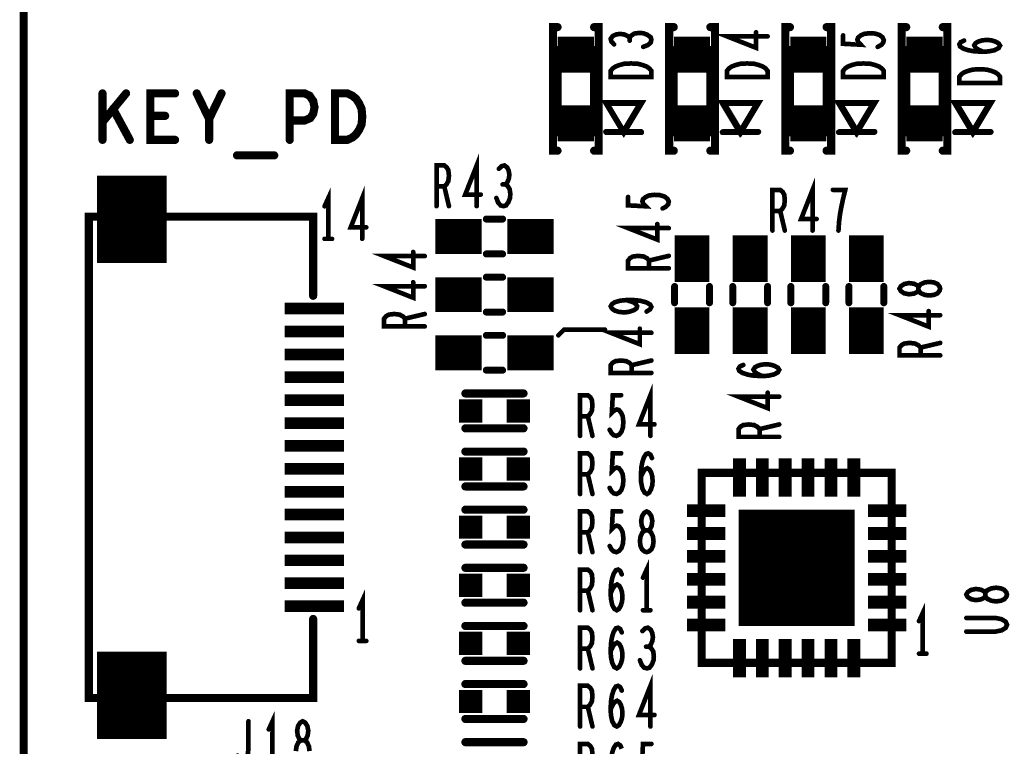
# Model space of a CAD drawing. Extents: x -0.18 to 8.86, y -3.29 to 6.3.
# Tile 23 of 69: x 0 to 0.84, y 5.18 to 5.8. Entities that reach past the tile are written whole.
import ezdxf

# ---------------------------------------------------------------- set-up
doc = ezdxf.new("R2010")
doc.units = 0
doc.layers.get('0').update_dxf_attribs({"color": 3, "linetype": 'CONTINUOUS'})

# ---------------------------------------------------------------- blocks, each defined once
blk = doc.blocks.new('PAD_S1')
at = {"const_width": 1}
blk.add_lwpolyline([(-0.5, 0), (0.5, 0)], dxfattribs=at)
blk = doc.blocks.new('PAD_R1')
at = {"const_width": 0.5}
blk.add_lwpolyline([(0.25, 0, 1), (-0.25, 0, 1)], format="xyb", close=True, dxfattribs=at)

msp = doc.modelspace()

# ---------------------------------------------------------------- linework, layer by layer
for points, const_width in [([(0, 0), (0, 6.29921), (8.85827, 6.29921), (8.85827, 0)], 0.007), ([(0.45925, 5.76362), (0.49075, 5.76362), (0.49075, 5.77543), (0.45925, 5.77543)], 0.007), ([(0.45925, 5.70457), (0.45925, 5.77543), (0.49075, 5.77543), (0.49075, 5.70457)], 0.007), ([(0.55925, 5.76362), (0.59075, 5.76362), (0.59075, 5.77543), (0.55925, 5.77543)], 0.007), ([(0.55925, 5.70457), (0.55925, 5.77543), (0.59075, 5.77543), (0.59075, 5.70457)], 0.007), ([(0.65925, 5.76362), (0.69075, 5.76362), (0.69075, 5.77543), (0.65925, 5.77543)], 0.007), ([(0.65925, 5.70457), (0.65925, 5.77543), (0.69075, 5.77543), (0.69075, 5.70457)], 0.007), ([(0.75925, 5.76362), (0.79075, 5.76362), (0.79075, 5.77543), (0.75925, 5.77543)], 0.007), ([(0.75925, 5.70457), (0.75925, 5.77543), (0.79075, 5.77543), (0.79075, 5.70457)], 0.007), ([(0.54, 5.75213), (0.505, 5.75213), (0.505, 5.75747), (0.50675, 5.7596), (0.50908, 5.7612), (0.51258, 5.76253), (0.51667, 5.7636), (0.5225, 5.76387), (0.52833, 5.7636), (0.53242, 5.76253), (0.53592, 5.7612), (0.53825, 5.7596), (0.54, 5.75747)], 0.004), ([(0.64, 5.75213), (0.605, 5.75213), (0.605, 5.75747), (0.60675, 5.7596), (0.60908, 5.7612), (0.61258, 5.76253), (0.61667, 5.7636), (0.6225, 5.76387), (0.62833, 5.7636), (0.63242, 5.76253), (0.63592, 5.7612), (0.63825, 5.7596), (0.64, 5.75747)], 0.004), ([(0.74, 5.75213), (0.705, 5.75213), (0.705, 5.75747), (0.70675, 5.7596), (0.70908, 5.7612), (0.71258, 5.76253), (0.71667, 5.7636), (0.7225, 5.76387), (0.72833, 5.7636), (0.73242, 5.76253), (0.73592, 5.7612), (0.73825, 5.7596), (0.74, 5.75747)], 0.004), ([(0.84, 5.74713), (0.805, 5.74713), (0.805, 5.75247), (0.80675, 5.7546), (0.80908, 5.7562), (0.81258, 5.75753), (0.81667, 5.7586), (0.8225, 5.75887), (0.82833, 5.7586), (0.83242, 5.75753), (0.83592, 5.7562), (0.83825, 5.7546), (0.84, 5.75247)], 0.004), ([(0.26777, 5.69813), (0.26777, 5.73813), (0.27843, 5.73813), (0.2827, 5.73613), (0.2859, 5.73346), (0.28857, 5.72946), (0.2907, 5.7248), (0.29123, 5.71813), (0.2907, 5.71146), (0.28857, 5.7068), (0.2859, 5.7028), (0.2827, 5.70013), (0.27843, 5.69813)], 0.007), ([(0.501, 5.73), (0.531, 5.73), (0.516, 5.705)], 0.005), ([(0.5013, 5.72969), (0.5313, 5.72969), (0.5163, 5.70469)], 0.005), ([(0.6013, 5.72969), (0.6313, 5.72969), (0.6163, 5.70469)], 0.005), ([(0.602, 5.73), (0.632, 5.73), (0.617, 5.705)], 0.005), ([(0.7013, 5.72969), (0.7313, 5.72969), (0.7163, 5.70469)], 0.005), ([(0.702, 5.73), (0.732, 5.73), (0.717, 5.705)], 0.005), ([(0.8013, 5.72969), (0.8313, 5.72969), (0.8163, 5.70469)], 0.005), ([(0.802, 5.73), (0.832, 5.73), (0.817, 5.705)], 0.005), ([(0.49075, 5.71638), (0.45925, 5.71638), (0.45925, 5.70457), (0.49075, 5.70457)], 0.007), ([(0.59075, 5.71638), (0.55925, 5.71638), (0.55925, 5.70457), (0.59075, 5.70457)], 0.007), ([(0.69075, 5.71638), (0.65925, 5.71638), (0.65925, 5.70457), (0.69075, 5.70457)], 0.007), ([(0.79075, 5.71638), (0.75925, 5.71638), (0.75925, 5.70457), (0.79075, 5.70457)], 0.007), ([(0.7885, 5.57013), (0.78792, 5.572), (0.78617, 5.57413), (0.78325, 5.57546), (0.77917, 5.576), (0.77508, 5.57546), (0.77158, 5.57386), (0.76983, 5.57146), (0.76983, 5.5688), (0.76867, 5.5672), (0.76575, 5.56586), (0.76167, 5.56533), (0.75758, 5.56613), (0.75467, 5.568), (0.7535, 5.57013), (0.75467, 5.57226), (0.75758, 5.57413), (0.76167, 5.57493), (0.76575, 5.5744), (0.76867, 5.57306), (0.76983, 5.57146), (0.76983, 5.5688), (0.77158, 5.5664), (0.77508, 5.5648), (0.77917, 5.56426), (0.78325, 5.5648), (0.78617, 5.56613), (0.78792, 5.56826)], 0.004), ([(0.74669, 5.41169), (0.58331, 5.41169), (0.58331, 5.24831), (0.74669, 5.24831), (0.74669, 5.41169), (0.58331, 5.41169), (0.58331, 5.24831), (0.74669, 5.24831)], 0.007), ([(0.536, 5.3435), (0.53787, 5.34408), (0.54, 5.34583), (0.54133, 5.34875), (0.54187, 5.35283), (0.54133, 5.35692), (0.53973, 5.36042), (0.53733, 5.36217), (0.53467, 5.36217), (0.53307, 5.36333), (0.53173, 5.36625), (0.5312, 5.37033), (0.532, 5.37442), (0.53387, 5.37733), (0.536, 5.3785), (0.53813, 5.37733), (0.54, 5.37442), (0.5408, 5.37033), (0.54027, 5.36625), (0.53893, 5.36333), (0.53733, 5.36217), (0.53467, 5.36217), (0.53227, 5.36042), (0.53067, 5.35692), (0.53013, 5.35283), (0.53067, 5.34875), (0.532, 5.34583), (0.53413, 5.34408)], 0.004), ([(0.846, 5.307), (0.84542, 5.30887), (0.84367, 5.311), (0.84075, 5.31233), (0.83667, 5.31287), (0.83258, 5.31233), (0.82908, 5.31073), (0.82733, 5.30833), (0.82733, 5.30567), (0.82617, 5.30407), (0.82325, 5.30273), (0.81917, 5.3022), (0.81508, 5.303), (0.81217, 5.30487), (0.811, 5.307), (0.81217, 5.30913), (0.81508, 5.311), (0.81917, 5.3118), (0.82325, 5.31127), (0.82617, 5.30993), (0.82733, 5.30833), (0.82733, 5.30567), (0.82908, 5.30327), (0.83258, 5.30167), (0.83667, 5.30113), (0.84075, 5.30167), (0.84367, 5.303), (0.84542, 5.30513)], 0.004)]:
    msp.add_lwpolyline(points, close=True, dxfattribs=dict(const_width=const_width))
for points, const_width in [([(0.45925, 5.79512), (0.45531, 5.79512), (0.45531, 5.68882), (0.45925, 5.68882)], 0.007), ([(0.49075, 5.68882), (0.49469, 5.68882), (0.49469, 5.79512), (0.49075, 5.79512)], 0.007), ([(0.55925, 5.79512), (0.55531, 5.79512), (0.55531, 5.68882), (0.55925, 5.68882)], 0.007), ([(0.59075, 5.68882), (0.59469, 5.68882), (0.59469, 5.79512), (0.59075, 5.79512)], 0.007), ([(0.65925, 5.79512), (0.65531, 5.79512), (0.65531, 5.68882), (0.65925, 5.68882)], 0.007), ([(0.69075, 5.68882), (0.69469, 5.68882), (0.69469, 5.79512), (0.69075, 5.79512)], 0.007), ([(0.75925, 5.79512), (0.75531, 5.79512), (0.75531, 5.68882), (0.75925, 5.68882)], 0.007), ([(0.79075, 5.68882), (0.79469, 5.68882), (0.79469, 5.79512), (0.79075, 5.79512)], 0.007), ([(0.52133, 5.78587), (0.51958, 5.78747), (0.51667, 5.7888), (0.51317, 5.78933), (0.50967, 5.7888), (0.50675, 5.78747), (0.505, 5.78507), (0.50558, 5.78267), (0.50792, 5.78027)], 0.004), ([(0.533, 5.77813), (0.53708, 5.77973), (0.53942, 5.78187), (0.54, 5.78427), (0.53942, 5.7864), (0.5365, 5.78853), (0.533, 5.78987), (0.5295, 5.79013), (0.52542, 5.7896), (0.5225, 5.78773), (0.52133, 5.78587), (0.52133, 5.78347)], 0.004), ([(0.64, 5.7872), (0.605, 5.7872), (0.63008, 5.77733), (0.63008, 5.79067)], 0.004), ([(0.73475, 5.77813), (0.73767, 5.77973), (0.73942, 5.7816), (0.74, 5.784), (0.73883, 5.7864), (0.7365, 5.78827), (0.73242, 5.7896), (0.72775, 5.78987), (0.72308, 5.78933), (0.72017, 5.788), (0.71783, 5.78613), (0.71725, 5.78427), (0.71783, 5.7824), (0.72017, 5.78), (0.705, 5.7808), (0.705, 5.788)], 0.004), ([(0.82542, 5.77393), (0.82133, 5.7758), (0.819, 5.7774), (0.81783, 5.77953), (0.819, 5.7814), (0.82133, 5.78273), (0.82483, 5.7838), (0.82892, 5.78407), (0.83242, 5.7838), (0.83592, 5.78273), (0.83883, 5.78113), (0.84, 5.77927), (0.83883, 5.77713), (0.83533, 5.77527), (0.83008, 5.7742), (0.82425, 5.77393), (0.81667, 5.77447), (0.81258, 5.77527), (0.8085, 5.7766), (0.80558, 5.77847), (0.805, 5.78033), (0.80617, 5.7822), (0.80908, 5.78353)], 0.004), ([(0.06777, 5.69813), (0.06777, 5.73813)], 0.007), ([(0.08803, 5.73813), (0.06777, 5.71346)], 0.007), ([(0.13017, 5.69813), (0.10883, 5.69813), (0.10883, 5.73813), (0.13017, 5.73813)], 0.007), ([(0.1595, 5.69813), (0.1595, 5.71613), (0.14883, 5.73813)], 0.007), ([(0.17017, 5.73813), (0.1595, 5.71613)], 0.007), ([(0.22883, 5.69813), (0.22883, 5.73813), (0.24163, 5.73813), (0.2459, 5.73613), (0.2491, 5.73146), (0.25017, 5.72613), (0.2491, 5.7208), (0.24643, 5.7168), (0.24163, 5.7148), (0.22883, 5.7148)], 0.007), ([(0.09123, 5.69813), (0.07683, 5.7248)], 0.007), ([(0.12163, 5.7188), (0.10883, 5.7188)], 0.007), ([(0.501, 5.705), (0.531, 5.705)], 0.005), ([(0.5013, 5.70469), (0.5313, 5.70469)], 0.005), ([(0.6013, 5.70469), (0.6313, 5.70469)], 0.005), ([(0.602, 5.705), (0.632, 5.705)], 0.005), ([(0.7013, 5.70469), (0.7313, 5.70469)], 0.005), ([(0.702, 5.705), (0.732, 5.705)], 0.005), ([(0.8013, 5.70469), (0.8313, 5.70469)], 0.005), ([(0.802, 5.705), (0.832, 5.705)], 0.005), ([(0.09305, 5.59226), (0.09305, 5.66726)], 0.06), ([(0.1835, 5.6848), (0.2155, 5.6848)], 0.007), ([(0.3897, 5.64113), (0.3897, 5.67613), (0.37983, 5.65105), (0.39317, 5.65105)], 0.004), ([(0.35517, 5.64113), (0.35517, 5.67613), (0.36183, 5.67613), (0.36397, 5.67438), (0.3653, 5.67205), (0.36583, 5.66738), (0.3653, 5.66271), (0.3637, 5.6598), (0.36183, 5.65805), (0.35517, 5.65805)], 0.004), ([(0.41437, 5.6598), (0.41597, 5.66155), (0.4173, 5.66446), (0.41783, 5.66796), (0.4173, 5.67146), (0.41597, 5.67438), (0.41357, 5.67613), (0.41117, 5.67555), (0.40877, 5.67321)], 0.004), ([(0.36183, 5.65805), (0.36583, 5.64113)], 0.004), ([(0.40663, 5.64813), (0.40823, 5.64405), (0.41037, 5.64171), (0.41277, 5.64113), (0.4149, 5.64171), (0.41703, 5.64463), (0.41837, 5.64813), (0.41863, 5.65163), (0.4181, 5.65571), (0.41623, 5.65863), (0.41437, 5.6598), (0.41197, 5.6598)], 0.004), ([(0.6787, 5.62013), (0.6787, 5.65513), (0.66883, 5.63005), (0.68217, 5.63005)], 0.004), ([(0.262, 5.613), (0.262, 5.648), (0.2588, 5.641)], 0.004), ([(0.2912, 5.613), (0.2912, 5.648), (0.28133, 5.62292), (0.29467, 5.62292)], 0.004), ([(0.54975, 5.63913), (0.55267, 5.64073), (0.55442, 5.6426), (0.555, 5.645), (0.55383, 5.6474), (0.5515, 5.64927), (0.54742, 5.6506), (0.54275, 5.65087), (0.53808, 5.65033), (0.53517, 5.649), (0.53283, 5.64713), (0.53225, 5.64527), (0.53283, 5.6434), (0.53517, 5.641), (0.52, 5.6418), (0.52, 5.649)], 0.004), ([(0.64417, 5.62013), (0.64417, 5.65513), (0.65083, 5.65513), (0.65297, 5.65338), (0.6543, 5.65105), (0.65483, 5.64638), (0.6543, 5.64171), (0.6527, 5.6388), (0.65083, 5.63705), (0.64417, 5.63705)], 0.004), ([(0.70097, 5.62013), (0.7015, 5.62771), (0.7023, 5.63413), (0.70337, 5.63996), (0.7047, 5.64638), (0.70683, 5.65513), (0.69617, 5.65513)], 0.004), ([(0.056, 5.632), (0.056, 5.218)], 0.007), ([(0.249, 5.564), (0.249, 5.632), (0.056, 5.632), (0.056, 5.218), (0.249, 5.218), (0.249, 5.286)], 0.007), ([(0.249, 5.564), (0.249, 5.632), (0.127, 5.632)], 0.007), ([(0.65083, 5.63705), (0.65483, 5.62013)], 0.004), ([(0.354, 5.615), (0.394, 5.615)], 0.03), ([(0.398, 5.63), (0.412, 5.63)], 0.006), ([(0.398, 5.63), (0.412, 5.63)], 0.006), ([(0.416, 5.615), (0.456, 5.615)], 0.03), ([(0.555, 5.6222), (0.52, 5.6222), (0.54508, 5.61233), (0.54508, 5.62567)], 0.004), ([(0.575, 5.576), (0.575, 5.616)], 0.03), ([(0.625, 5.576), (0.625, 5.616)], 0.03), ([(0.675, 5.576), (0.675, 5.616)], 0.03), ([(0.725, 5.576), (0.725, 5.616)], 0.03), ([(0.2588, 5.613), (0.2652, 5.613)], 0.004), ([(0.345, 5.5982), (0.31, 5.5982), (0.33508, 5.58833), (0.33508, 5.60167)], 0.004), ([(0.398, 5.6), (0.412, 5.6)], 0.006), ([(0.398, 5.6), (0.412, 5.6)], 0.006), ([(0.555, 5.58767), (0.52, 5.58767), (0.52, 5.59433), (0.52175, 5.59647), (0.52408, 5.5978), (0.52875, 5.59833), (0.53342, 5.5978), (0.53633, 5.5962), (0.53808, 5.59433), (0.53808, 5.58767)], 0.004), ([(0.53808, 5.59433), (0.555, 5.59833)], 0.004), ([(0.398, 5.58), (0.412, 5.58)], 0.006), ([(0.398, 5.58), (0.412, 5.58)], 0.006), ([(0.345, 5.5722), (0.31, 5.5722), (0.33508, 5.56233), (0.33508, 5.57567)], 0.004), ([(0.354, 5.565), (0.394, 5.565)], 0.03), ([(0.416, 5.565), (0.456, 5.565)], 0.03), ([(0.56, 5.558), (0.56, 5.572)], 0.006), ([(0.56, 5.558), (0.56, 5.572)], 0.006), ([(0.59, 5.558), (0.59, 5.572)], 0.006), ([(0.59, 5.558), (0.59, 5.572)], 0.006), ([(0.61, 5.558), (0.61, 5.572)], 0.006), ([(0.61, 5.558), (0.61, 5.572)], 0.006), ([(0.64, 5.558), (0.64, 5.572)], 0.006), ([(0.64, 5.558), (0.64, 5.572)], 0.006), ([(0.66, 5.558), (0.66, 5.572)], 0.006), ([(0.66, 5.558), (0.66, 5.572)], 0.006), ([(0.69, 5.558), (0.69, 5.572)], 0.006), ([(0.69, 5.558), (0.69, 5.572)], 0.006), ([(0.71, 5.558), (0.71, 5.572)], 0.006), ([(0.71, 5.558), (0.71, 5.572)], 0.006), ([(0.74, 5.558), (0.74, 5.572)], 0.006), ([(0.74, 5.558), (0.74, 5.572)], 0.006), ([(0.575, 5.514), (0.575, 5.554)], 0.03), ([(0.625, 5.514), (0.625, 5.554)], 0.03), ([(0.675, 5.514), (0.675, 5.554)], 0.03), ([(0.725, 5.514), (0.725, 5.554)], 0.03), ([(0.2245, 5.55295), (0.2755, 5.55295)], 0.01), ([(0.53592, 5.55047), (0.53883, 5.55233), (0.54, 5.55447), (0.53883, 5.5566), (0.53533, 5.55847), (0.53008, 5.5598), (0.52483, 5.56033), (0.51842, 5.56033), (0.51317, 5.5598), (0.5085, 5.55847), (0.50617, 5.55687), (0.505, 5.555), (0.50617, 5.55287), (0.5085, 5.55127), (0.512, 5.5502), (0.51667, 5.54967), (0.52075, 5.5502), (0.52483, 5.55153), (0.52717, 5.55313), (0.52775, 5.555), (0.52658, 5.55713), (0.52367, 5.55873), (0.51842, 5.56033)], 0.004), ([(0.345, 5.53767), (0.31, 5.53767), (0.31, 5.54433), (0.31175, 5.54647), (0.31408, 5.5478), (0.31875, 5.54833), (0.32342, 5.5478), (0.32633, 5.5462), (0.32808, 5.54433), (0.32808, 5.53767)], 0.004), ([(0.32808, 5.54433), (0.345, 5.54833)], 0.004), ([(0.398, 5.55), (0.412, 5.55)], 0.006), ([(0.398, 5.55), (0.412, 5.55)], 0.006), ([(0.7885, 5.54733), (0.7535, 5.54733), (0.77858, 5.53746), (0.77858, 5.5508)], 0.004), ([(0.2245, 5.53327), (0.2755, 5.53327)], 0.01), ([(0.398, 5.53), (0.412, 5.53)], 0.006), ([(0.398, 5.53), (0.412, 5.53)], 0.006), ([(0.5, 5.535), (0.465, 5.535), (0.46, 5.53)], 0.004), ([(0.54, 5.5322), (0.505, 5.5322), (0.53008, 5.52233), (0.53008, 5.53567)], 0.004), ([(0.354, 5.515), (0.394, 5.515)], 0.03), ([(0.416, 5.515), (0.456, 5.515)], 0.03), ([(0.7885, 5.5128), (0.7535, 5.5128), (0.7535, 5.51946), (0.75525, 5.5216), (0.75758, 5.52293), (0.76225, 5.52346), (0.76692, 5.52293), (0.76983, 5.52133), (0.77158, 5.51946), (0.77158, 5.5128)], 0.004), ([(0.77158, 5.51946), (0.7885, 5.52346)], 0.004), ([(0.2245, 5.51358), (0.2755, 5.51358)], 0.01), ([(0.54, 5.49767), (0.505, 5.49767), (0.505, 5.50433), (0.50675, 5.50647), (0.50908, 5.5078), (0.51375, 5.50833), (0.51842, 5.5078), (0.52133, 5.5062), (0.52308, 5.50433), (0.52308, 5.49767)], 0.004), ([(0.52308, 5.50433), (0.54, 5.50833)], 0.004), ([(0.63542, 5.49493), (0.63133, 5.4968), (0.629, 5.4984), (0.62783, 5.50053), (0.629, 5.5024), (0.63133, 5.50373), (0.63483, 5.5048), (0.63892, 5.50507), (0.64242, 5.5048), (0.64592, 5.50373), (0.64883, 5.50213), (0.65, 5.50027), (0.64883, 5.49813), (0.64533, 5.49627), (0.64008, 5.4952), (0.63425, 5.49493), (0.62667, 5.49547), (0.62258, 5.49627), (0.6185, 5.4976), (0.61558, 5.49947), (0.615, 5.50133), (0.61617, 5.5032), (0.61908, 5.50453)], 0.004), ([(0.2245, 5.4939), (0.2755, 5.4939)], 0.01), ([(0.398, 5.5), (0.412, 5.5)], 0.006), ([(0.398, 5.5), (0.412, 5.5)], 0.006), ([(0.38, 5.48), (0.43, 5.48)], 0.007), ([(0.38, 5.48), (0.43, 5.48)], 0.007), ([(0.5392, 5.4435), (0.5392, 5.4785), (0.52933, 5.45342), (0.54267, 5.45342)], 0.004), ([(0.65, 5.4772), (0.615, 5.4772), (0.64008, 5.46733), (0.64008, 5.48067)], 0.004), ([(0.2245, 5.47421), (0.2755, 5.47421)], 0.01), ([(0.47867, 5.4435), (0.47867, 5.4785), (0.48533, 5.4785), (0.48747, 5.47675), (0.4888, 5.47442), (0.48933, 5.46975), (0.4888, 5.46508), (0.4872, 5.46217), (0.48533, 5.46042), (0.47867, 5.46042)], 0.004), ([(0.50413, 5.44875), (0.50573, 5.44583), (0.5076, 5.44408), (0.51, 5.4435), (0.5124, 5.44467), (0.51427, 5.447), (0.5156, 5.45108), (0.51587, 5.45575), (0.51533, 5.46042), (0.514, 5.46333), (0.51213, 5.46567), (0.51027, 5.46625), (0.5084, 5.46567), (0.506, 5.46333), (0.5068, 5.4785), (0.514, 5.4785)], 0.004), ([(0.2245, 5.45453), (0.2755, 5.45453)], 0.01), ([(0.48533, 5.46042), (0.48933, 5.4435)], 0.004), ([(0.38, 5.45), (0.43, 5.45)], 0.007), ([(0.38, 5.45), (0.43, 5.45)], 0.007), ([(0.65, 5.44267), (0.615, 5.44267), (0.615, 5.44933), (0.61675, 5.45147), (0.61908, 5.4528), (0.62375, 5.45333), (0.62842, 5.4528), (0.63133, 5.4512), (0.63308, 5.44933), (0.63308, 5.44267)], 0.004), ([(0.63308, 5.44933), (0.65, 5.45333)], 0.004), ([(0.2245, 5.43484), (0.2755, 5.43484)], 0.01), ([(0.38, 5.43), (0.43, 5.43)], 0.007), ([(0.38, 5.43), (0.43, 5.43)], 0.007), ([(0.47867, 5.3935), (0.47867, 5.4285), (0.48533, 5.4285), (0.48747, 5.42675), (0.4888, 5.42442), (0.48933, 5.41975), (0.4888, 5.41508), (0.4872, 5.41217), (0.48533, 5.41042), (0.47867, 5.41042)], 0.004), ([(0.50413, 5.39875), (0.50573, 5.39583), (0.5076, 5.39408), (0.51, 5.3935), (0.5124, 5.39467), (0.51427, 5.397), (0.5156, 5.40108), (0.51587, 5.40575), (0.51533, 5.41042), (0.514, 5.41333), (0.51213, 5.41567), (0.51027, 5.41625), (0.5084, 5.41567), (0.506, 5.41333), (0.5068, 5.4285), (0.514, 5.4285)], 0.004), ([(0.53093, 5.40808), (0.5328, 5.41217), (0.5344, 5.4145), (0.53653, 5.41567), (0.5384, 5.4145), (0.53973, 5.41217), (0.5408, 5.40867), (0.54107, 5.40458), (0.5408, 5.40108), (0.53973, 5.39758), (0.53813, 5.39467), (0.53627, 5.3935), (0.53413, 5.39467), (0.53227, 5.39817), (0.5312, 5.40342), (0.53093, 5.40925), (0.53147, 5.41683), (0.53227, 5.42092), (0.5336, 5.425), (0.53547, 5.42792), (0.53733, 5.4285), (0.5392, 5.42733), (0.54053, 5.42442)], 0.004), ([(0.61579, 5.39126), (0.61579, 5.42426)], 0.011), ([(0.63547, 5.39126), (0.63547, 5.42426)], 0.011), ([(0.65516, 5.39126), (0.65516, 5.42426)], 0.011), ([(0.67484, 5.39126), (0.67484, 5.42426)], 0.011), ([(0.69453, 5.39126), (0.69453, 5.42426)], 0.011), ([(0.71421, 5.39126), (0.71421, 5.42426)], 0.011), ([(0.2245, 5.41516), (0.2755, 5.41516)], 0.01), ([(0.48533, 5.41042), (0.48933, 5.3935)], 0.004), ([(0.2245, 5.39547), (0.2755, 5.39547)], 0.01), ([(0.38, 5.4), (0.43, 5.4)], 0.007), ([(0.38, 5.4), (0.43, 5.4)], 0.007), ([(0.2245, 5.37579), (0.2755, 5.37579)], 0.01), ([(0.38, 5.38), (0.43, 5.38)], 0.007), ([(0.38, 5.38), (0.43, 5.38)], 0.007), ([(0.47867, 5.3435), (0.47867, 5.3785), (0.48533, 5.3785), (0.48747, 5.37675), (0.4888, 5.37442), (0.48933, 5.36975), (0.4888, 5.36508), (0.4872, 5.36217), (0.48533, 5.36042), (0.47867, 5.36042)], 0.004), ([(0.50413, 5.34875), (0.50573, 5.34583), (0.5076, 5.34408), (0.51, 5.3435), (0.5124, 5.34467), (0.51427, 5.347), (0.5156, 5.35108), (0.51587, 5.35575), (0.51533, 5.36042), (0.514, 5.36333), (0.51213, 5.36567), (0.51027, 5.36625), (0.5084, 5.36567), (0.506, 5.36333), (0.5068, 5.3785), (0.514, 5.3785)], 0.004), ([(0.57074, 5.37921), (0.60374, 5.37921)], 0.011), ([(0.72626, 5.37921), (0.75926, 5.37921)], 0.011), ([(0.57074, 5.35953), (0.60374, 5.35953)], 0.011), ([(0.72626, 5.35953), (0.75926, 5.35953)], 0.011), ([(0.2245, 5.3561), (0.2755, 5.3561)], 0.01), ([(0.48533, 5.36042), (0.48933, 5.3435)], 0.004), ([(0.38, 5.35), (0.43, 5.35)], 0.007), ([(0.38, 5.35), (0.43, 5.35)], 0.007), ([(0.2245, 5.33642), (0.2755, 5.33642)], 0.01), ([(0.536, 5.2935), (0.536, 5.3285), (0.5328, 5.3215)], 0.004), ([(0.57074, 5.33984), (0.60374, 5.33984)], 0.011), ([(0.72626, 5.33984), (0.75926, 5.33984)], 0.011), ([(0.38, 5.33), (0.43, 5.33)], 0.007), ([(0.38, 5.33), (0.43, 5.33)], 0.007), ([(0.47867, 5.2935), (0.47867, 5.3285), (0.48533, 5.3285), (0.48747, 5.32675), (0.4888, 5.32442), (0.48933, 5.31975), (0.4888, 5.31508), (0.4872, 5.31217), (0.48533, 5.31042), (0.47867, 5.31042)], 0.004), ([(0.50493, 5.30808), (0.5068, 5.31217), (0.5084, 5.3145), (0.51053, 5.31567), (0.5124, 5.3145), (0.51373, 5.31217), (0.5148, 5.30867), (0.51507, 5.30458), (0.5148, 5.30108), (0.51373, 5.29758), (0.51213, 5.29467), (0.51027, 5.2935), (0.50813, 5.29467), (0.50627, 5.29817), (0.5052, 5.30342), (0.50493, 5.30925), (0.50547, 5.31683), (0.50627, 5.32092), (0.5076, 5.325), (0.50947, 5.32792), (0.51133, 5.3285), (0.5132, 5.32733), (0.51453, 5.32442)], 0.004), ([(0.2245, 5.31673), (0.2755, 5.31673)], 0.01), ([(0.57074, 5.32016), (0.60374, 5.32016)], 0.011), ([(0.72626, 5.32016), (0.75926, 5.32016)], 0.011), ([(0.48533, 5.31042), (0.48933, 5.2935)], 0.004), ([(0.2915, 5.26713), (0.2915, 5.30213), (0.2883, 5.29513)], 0.004), ([(0.38, 5.3), (0.43, 5.3)], 0.007), ([(0.38, 5.3), (0.43, 5.3)], 0.007), ([(0.57074, 5.30047), (0.60374, 5.30047)], 0.011), ([(0.72626, 5.30047), (0.75926, 5.30047)], 0.011), ([(0.2245, 5.29705), (0.2755, 5.29705)], 0.01), ([(0.5328, 5.2935), (0.5392, 5.2935)], 0.004), ([(0.7735, 5.25613), (0.7735, 5.29113), (0.7703, 5.28413)], 0.004), ([(0.09305, 5.18274), (0.09305, 5.25774)], 0.06), ([(0.132, 5.218), (0.249, 5.218), (0.249, 5.286)], 0.007), ([(0.811, 5.27513), (0.83608, 5.27513), (0.84133, 5.2762), (0.84483, 5.27833), (0.846, 5.281), (0.84483, 5.28367), (0.84133, 5.2858), (0.83608, 5.28687), (0.811, 5.28687)], 0.004), ([(0.38, 5.28), (0.43, 5.28)], 0.007), ([(0.38, 5.28), (0.43, 5.28)], 0.007), ([(0.47867, 5.2435), (0.47867, 5.2785), (0.48533, 5.2785), (0.48747, 5.27675), (0.4888, 5.27442), (0.48933, 5.26975), (0.4888, 5.26508), (0.4872, 5.26217), (0.48533, 5.26042), (0.47867, 5.26042)], 0.004), ([(0.50493, 5.25808), (0.5068, 5.26217), (0.5084, 5.2645), (0.51053, 5.26567), (0.5124, 5.2645), (0.51373, 5.26217), (0.5148, 5.25867), (0.51507, 5.25458), (0.5148, 5.25108), (0.51373, 5.24758), (0.51213, 5.24467), (0.51027, 5.2435), (0.50813, 5.24467), (0.50627, 5.24817), (0.5052, 5.25342), (0.50493, 5.25925), (0.50547, 5.26683), (0.50627, 5.27092), (0.5076, 5.275), (0.50947, 5.27792), (0.51133, 5.2785), (0.5132, 5.27733), (0.51453, 5.27442)], 0.004), ([(0.53787, 5.26217), (0.53947, 5.26392), (0.5408, 5.26683), (0.54133, 5.27033), (0.5408, 5.27383), (0.53947, 5.27675), (0.53707, 5.2785), (0.53467, 5.27792), (0.53227, 5.27558)], 0.004), ([(0.57074, 5.28079), (0.60374, 5.28079)], 0.011), ([(0.72626, 5.28079), (0.75926, 5.28079)], 0.011), ([(0.61579, 5.23574), (0.61579, 5.26874)], 0.011), ([(0.63547, 5.23574), (0.63547, 5.26874)], 0.011), ([(0.65516, 5.23574), (0.65516, 5.26874)], 0.011), ([(0.67484, 5.23574), (0.67484, 5.26874)], 0.011), ([(0.69453, 5.23574), (0.69453, 5.26874)], 0.011), ([(0.71421, 5.23574), (0.71421, 5.26874)], 0.011), ([(0.2883, 5.26713), (0.2947, 5.26713)], 0.004), ([(0.48533, 5.26042), (0.48933, 5.2435)], 0.004), ([(0.53013, 5.2505), (0.53173, 5.24642), (0.53387, 5.24408), (0.53627, 5.2435), (0.5384, 5.24408), (0.54053, 5.247), (0.54187, 5.2505), (0.54213, 5.254), (0.5416, 5.25808), (0.53973, 5.261), (0.53787, 5.26217), (0.53547, 5.26217)], 0.004), ([(0.38, 5.25), (0.43, 5.25)], 0.007), ([(0.38, 5.25), (0.43, 5.25)], 0.007), ([(0.7703, 5.25613), (0.7767, 5.25613)], 0.004), ([(0.5392, 5.1935), (0.5392, 5.2285), (0.52933, 5.20342), (0.54267, 5.20342)], 0.004), ([(0.38, 5.23), (0.43, 5.23)], 0.007), ([(0.38, 5.23), (0.43, 5.23)], 0.007), ([(0.47867, 5.1935), (0.47867, 5.2285), (0.48533, 5.2285), (0.48747, 5.22675), (0.4888, 5.22442), (0.48933, 5.21975), (0.4888, 5.21508), (0.4872, 5.21217), (0.48533, 5.21042), (0.47867, 5.21042)], 0.004), ([(0.50493, 5.20808), (0.5068, 5.21217), (0.5084, 5.2145), (0.51053, 5.21567), (0.5124, 5.2145), (0.51373, 5.21217), (0.5148, 5.20867), (0.51507, 5.20458), (0.5148, 5.20108), (0.51373, 5.19758), (0.51213, 5.19467), (0.51027, 5.1935), (0.50813, 5.19467), (0.50627, 5.19817), (0.5052, 5.20342), (0.50493, 5.20925), (0.50547, 5.21683), (0.50627, 5.22092), (0.5076, 5.225), (0.50947, 5.22792), (0.51133, 5.2285), (0.5132, 5.22733), (0.51453, 5.22442)], 0.004), ([(0.48533, 5.21042), (0.48933, 5.1935)], 0.004), ([(0.214, 5.163), (0.214, 5.198), (0.2108, 5.191)], 0.004), ([(0.38, 5.2), (0.43, 5.2)], 0.007), ([(0.38, 5.2), (0.43, 5.2)], 0.007), ([(0.18267, 5.17), (0.184, 5.1665), (0.1856, 5.16417), (0.18747, 5.163), (0.1896, 5.16417), (0.1912, 5.1665), (0.1928, 5.17), (0.19333, 5.17467), (0.19333, 5.198)], 0.004), ([(0.24587, 5.17233), (0.24533, 5.17642), (0.24373, 5.17992), (0.24133, 5.18167), (0.23867, 5.18167), (0.23707, 5.18283), (0.23573, 5.18575), (0.2352, 5.18983), (0.236, 5.19392), (0.23787, 5.19683), (0.24, 5.198), (0.24213, 5.19683), (0.244, 5.19392), (0.2448, 5.18983), (0.24427, 5.18575), (0.24293, 5.18283), (0.24133, 5.18167), (0.23867, 5.18167), (0.23627, 5.17992), (0.23467, 5.17642), (0.23413, 5.17233)], 0.004), ([(0.38, 5.18), (0.43, 5.18)], 0.007), ([(0.38, 5.18), (0.43, 5.18)], 0.007), ([(0.47867, 5.1435), (0.47867, 5.1785), (0.48533, 5.1785), (0.48747, 5.17675), (0.4888, 5.17442), (0.48933, 5.16975), (0.4888, 5.16508), (0.4872, 5.16217), (0.48533, 5.16042), (0.47867, 5.16042)], 0.004), ([(0.50493, 5.15808), (0.5068, 5.16217), (0.5084, 5.1645), (0.51053, 5.16567), (0.5124, 5.1645), (0.51373, 5.16217), (0.5148, 5.15867), (0.51507, 5.15458), (0.5148, 5.15108), (0.51373, 5.14758), (0.51213, 5.14467), (0.51027, 5.1435), (0.50813, 5.14467), (0.50627, 5.14817), (0.5052, 5.15342), (0.50493, 5.15925), (0.50547, 5.16683), (0.50627, 5.17092), (0.5076, 5.175), (0.50947, 5.17792), (0.51133, 5.1785), (0.5132, 5.17733), (0.51453, 5.17442)], 0.004), ([(0.53013, 5.14875), (0.53173, 5.14583), (0.5336, 5.14408), (0.536, 5.1435), (0.5384, 5.14467), (0.54027, 5.147), (0.5416, 5.15108), (0.54187, 5.15575), (0.54133, 5.16042), (0.54, 5.16333), (0.53813, 5.16567), (0.53627, 5.16625), (0.5344, 5.16567), (0.532, 5.16333), (0.5328, 5.1785), (0.54, 5.1785)], 0.004)]:
    msp.add_lwpolyline(points, dxfattribs=dict(const_width=const_width))

# ---------------------------------------------------------------- block references
for name, p, xscale, yscale in [('PAD_R1', (0.45925, 5.79512), 0.007, 0.007), ('PAD_R1', (0.49075, 5.79512), 0.007, 0.007), ('PAD_R1', (0.55925, 5.79512), 0.007, 0.007), ('PAD_R1', (0.59075, 5.79512), 0.007, 0.007), ('PAD_R1', (0.65925, 5.79512), 0.007, 0.007), ('PAD_R1', (0.69075, 5.79512), 0.007, 0.007), ('PAD_R1', (0.75925, 5.79512), 0.007, 0.007), ('PAD_R1', (0.79075, 5.79512), 0.007, 0.007), ('PAD_S1', (0.475, 5.7715), 0.031, 0.031), ('PAD_R1', (0.52133, 5.78587), 0.004, 0.004), ('PAD_S1', (0.575, 5.7715), 0.031, 0.031), ('PAD_R1', (0.63008, 5.79067), 0.004, 0.004), ('PAD_R1', (0.64, 5.7872), 0.004, 0.004), ('PAD_S1', (0.675, 5.7715), 0.031, 0.031), ('PAD_R1', (0.705, 5.788), 0.004, 0.004), ('PAD_S1', (0.775, 5.7715), 0.031, 0.031), ('PAD_R1', (0.50792, 5.78027), 0.004, 0.004), ('PAD_R1', (0.52133, 5.78347), 0.004, 0.004), ('PAD_R1', (0.533, 5.77813), 0.004, 0.004), ('PAD_R1', (0.73475, 5.77813), 0.004, 0.004), ('PAD_R1', (0.80908, 5.78353), 0.004, 0.004), ('PAD_R1', (0.82542, 5.77393), 0.004, 0.004), ('PAD_R1', (0.06777, 5.73813), 0.007, 0.007), ('PAD_R1', (0.08803, 5.73813), 0.007, 0.007), ('PAD_R1', (0.13017, 5.73813), 0.007, 0.007), ('PAD_R1', (0.14883, 5.73813), 0.007, 0.007), ('PAD_R1', (0.17017, 5.73813), 0.007, 0.007), ('PAD_R1', (0.07683, 5.7248), 0.007, 0.007), ('PAD_S1', (0.475, 5.71244), 0.031, 0.031), ('PAD_S1', (0.575, 5.71244), 0.031, 0.031), ('PAD_S1', (0.675, 5.71244), 0.031, 0.031), ('PAD_S1', (0.775, 5.71244), 0.031, 0.031), ('PAD_R1', (0.10883, 5.7188), 0.007, 0.007), ('PAD_R1', (0.12163, 5.7188), 0.007, 0.007), ('PAD_R1', (0.1595, 5.71613), 0.007, 0.007), ('PAD_R1', (0.06777, 5.71346), 0.007, 0.007), ('PAD_R1', (0.22883, 5.7148), 0.007, 0.007), ('PAD_R1', (0.06777, 5.69813), 0.007, 0.007), ('PAD_R1', (0.09123, 5.69813), 0.007, 0.007), ('PAD_R1', (0.13017, 5.69813), 0.007, 0.007), ('PAD_R1', (0.1595, 5.69813), 0.007, 0.007), ('PAD_R1', (0.22883, 5.69813), 0.007, 0.007), ('PAD_R1', (0.501, 5.705), 0.005, 0.005), ('PAD_R1', (0.5013, 5.70469), 0.005, 0.005), ('PAD_R1', (0.531, 5.705), 0.005, 0.005), ('PAD_R1', (0.5313, 5.70469), 0.005, 0.005), ('PAD_R1', (0.6013, 5.70469), 0.005, 0.005), ('PAD_R1', (0.602, 5.705), 0.005, 0.005), ('PAD_R1', (0.6313, 5.70469), 0.005, 0.005), ('PAD_R1', (0.632, 5.705), 0.005, 0.005), ('PAD_R1', (0.7013, 5.70469), 0.005, 0.005), ('PAD_R1', (0.702, 5.705), 0.005, 0.005), ('PAD_R1', (0.7313, 5.70469), 0.005, 0.005), ('PAD_R1', (0.732, 5.705), 0.005, 0.005), ('PAD_R1', (0.8013, 5.70469), 0.005, 0.005), ('PAD_R1', (0.802, 5.705), 0.005, 0.005), ('PAD_R1', (0.8313, 5.70469), 0.005, 0.005), ('PAD_R1', (0.832, 5.705), 0.005, 0.005), ('PAD_R1', (0.1835, 5.6848), 0.007, 0.007), ('PAD_R1', (0.2155, 5.6848), 0.007, 0.007), ('PAD_R1', (0.45925, 5.68882), 0.007, 0.007), ('PAD_R1', (0.49075, 5.68882), 0.007, 0.007), ('PAD_R1', (0.55925, 5.68882), 0.007, 0.007), ('PAD_R1', (0.59075, 5.68882), 0.007, 0.007), ('PAD_R1', (0.65925, 5.68882), 0.007, 0.007), ('PAD_R1', (0.69075, 5.68882), 0.007, 0.007), ('PAD_R1', (0.75925, 5.68882), 0.007, 0.007), ('PAD_R1', (0.79075, 5.68882), 0.007, 0.007), ('PAD_R1', (0.40877, 5.67321), 0.004, 0.004), ('PAD_R1', (0.35517, 5.65805), 0.004, 0.004), ('PAD_R1', (0.36183, 5.65805), 0.004, 0.004), ('PAD_R1', (0.41197, 5.6598), 0.004, 0.004), ('PAD_R1', (0.41437, 5.6598), 0.004, 0.004), ('PAD_R1', (0.39317, 5.65105), 0.004, 0.004), ('PAD_R1', (0.52, 5.649), 0.004, 0.004), ('PAD_R1', (0.69617, 5.65513), 0.004, 0.004), ('PAD_R1', (0.2588, 5.641), 0.004, 0.004), ('PAD_R1', (0.35517, 5.64113), 0.004, 0.004), ('PAD_R1', (0.36583, 5.64113), 0.004, 0.004), ('PAD_R1', (0.3897, 5.64113), 0.004, 0.004), ('PAD_R1', (0.40663, 5.64813), 0.004, 0.004), ('PAD_R1', (0.056, 5.632), 0.007, 0.007), ('PAD_R1', (0.127, 5.632), 0.007, 0.007), ('PAD_R1', (0.54975, 5.63913), 0.004, 0.004), ('PAD_R1', (0.64417, 5.63705), 0.004, 0.004), ('PAD_R1', (0.65083, 5.63705), 0.004, 0.004), ('PAD_R1', (0.398, 5.63), 0.006, 0.006), ('PAD_R1', (0.398, 5.63), 0.006, 0.006), ('PAD_R1', (0.412, 5.63), 0.006, 0.006), ('PAD_R1', (0.412, 5.63), 0.006, 0.006), ('PAD_R1', (0.54508, 5.62567), 0.004, 0.004), ('PAD_R1', (0.68217, 5.63005), 0.004, 0.004), ('PAD_R1', (0.29467, 5.62292), 0.004, 0.004), ('PAD_R1', (0.555, 5.6222), 0.004, 0.004), ('PAD_R1', (0.64417, 5.62013), 0.004, 0.004), ('PAD_R1', (0.65483, 5.62013), 0.004, 0.004), ('PAD_R1', (0.6787, 5.62013), 0.004, 0.004), ('PAD_R1', (0.70097, 5.62013), 0.004, 0.004), ('PAD_R1', (0.2588, 5.613), 0.004, 0.004), ('PAD_R1', (0.262, 5.613), 0.004, 0.004), ('PAD_R1', (0.2652, 5.613), 0.004, 0.004), ('PAD_R1', (0.2912, 5.613), 0.004, 0.004), ('PAD_R1', (0.33508, 5.60167), 0.004, 0.004), ('PAD_R1', (0.345, 5.5982), 0.004, 0.004), ('PAD_R1', (0.398, 5.6), 0.006, 0.006), ('PAD_R1', (0.398, 5.6), 0.006, 0.006), ('PAD_R1', (0.412, 5.6), 0.006, 0.006), ('PAD_R1', (0.412, 5.6), 0.006, 0.006), ('PAD_R1', (0.555, 5.59833), 0.004, 0.004), ('PAD_R1', (0.53808, 5.59433), 0.004, 0.004), ('PAD_R1', (0.398, 5.58), 0.006, 0.006), ('PAD_R1', (0.398, 5.58), 0.006, 0.006), ('PAD_R1', (0.412, 5.58), 0.006, 0.006), ('PAD_R1', (0.412, 5.58), 0.006, 0.006), ('PAD_R1', (0.53808, 5.58767), 0.004, 0.004), ('PAD_R1', (0.555, 5.58767), 0.004, 0.004), ('PAD_R1', (0.33508, 5.57567), 0.004, 0.004), ('PAD_R1', (0.56, 5.572), 0.006, 0.006), ('PAD_R1', (0.56, 5.572), 0.006, 0.006), ('PAD_R1', (0.59, 5.572), 0.006, 0.006), ('PAD_R1', (0.59, 5.572), 0.006, 0.006), ('PAD_R1', (0.61, 5.572), 0.006, 0.006), ('PAD_R1', (0.61, 5.572), 0.006, 0.006), ('PAD_R1', (0.64, 5.572), 0.006, 0.006), ('PAD_R1', (0.64, 5.572), 0.006, 0.006), ('PAD_R1', (0.66, 5.572), 0.006, 0.006), ('PAD_R1', (0.66, 5.572), 0.006, 0.006), ('PAD_R1', (0.69, 5.572), 0.006, 0.006), ('PAD_R1', (0.69, 5.572), 0.006, 0.006), ('PAD_R1', (0.71, 5.572), 0.006, 0.006), ('PAD_R1', (0.71, 5.572), 0.006, 0.006), ('PAD_R1', (0.74, 5.572), 0.006, 0.006), ('PAD_R1', (0.74, 5.572), 0.006, 0.006), ('PAD_R1', (0.249, 5.564), 0.007, 0.007), ('PAD_R1', (0.249, 5.564), 0.007, 0.007), ('PAD_R1', (0.345, 5.5722), 0.004, 0.004), ('PAD_R1', (0.51842, 5.56033), 0.004, 0.004), ('PAD_R1', (0.56, 5.558), 0.006, 0.006), ('PAD_R1', (0.56, 5.558), 0.006, 0.006), ('PAD_R1', (0.59, 5.558), 0.006, 0.006), ('PAD_R1', (0.59, 5.558), 0.006, 0.006), ('PAD_R1', (0.61, 5.558), 0.006, 0.006), ('PAD_R1', (0.61, 5.558), 0.006, 0.006), ('PAD_R1', (0.64, 5.558), 0.006, 0.006), ('PAD_R1', (0.64, 5.558), 0.006, 0.006), ('PAD_R1', (0.66, 5.558), 0.006, 0.006), ('PAD_R1', (0.66, 5.558), 0.006, 0.006), ('PAD_R1', (0.69, 5.558), 0.006, 0.006), ('PAD_R1', (0.69, 5.558), 0.006, 0.006), ('PAD_R1', (0.71, 5.558), 0.006, 0.006), ('PAD_R1', (0.71, 5.558), 0.006, 0.006), ('PAD_R1', (0.74, 5.558), 0.006, 0.006), ('PAD_R1', (0.74, 5.558), 0.006, 0.006), ('PAD_R1', (0.345, 5.54833), 0.004, 0.004), ('PAD_R1', (0.398, 5.55), 0.006, 0.006), ('PAD_R1', (0.398, 5.55), 0.006, 0.006), ('PAD_R1', (0.412, 5.55), 0.006, 0.006), ('PAD_R1', (0.412, 5.55), 0.006, 0.006), ('PAD_R1', (0.53592, 5.55047), 0.004, 0.004), ('PAD_R1', (0.77858, 5.5508), 0.004, 0.004), ('PAD_R1', (0.7885, 5.54733), 0.004, 0.004), ('PAD_R1', (0.32808, 5.54433), 0.004, 0.004), ('PAD_R1', (0.32808, 5.53767), 0.004, 0.004), ('PAD_R1', (0.345, 5.53767), 0.004, 0.004), ('PAD_R1', (0.398, 5.53), 0.006, 0.006), ('PAD_R1', (0.398, 5.53), 0.006, 0.006), ('PAD_R1', (0.412, 5.53), 0.006, 0.006), ('PAD_R1', (0.412, 5.53), 0.006, 0.006), ('PAD_R1', (0.5, 5.535), 0.004, 0.004), ('PAD_R1', (0.53008, 5.53567), 0.004, 0.004), ('PAD_R1', (0.54, 5.5322), 0.004, 0.004), ('PAD_R1', (0.46, 5.53), 0.004, 0.004), ('PAD_R1', (0.7885, 5.52346), 0.004, 0.004), ('PAD_R1', (0.77158, 5.51946), 0.004, 0.004), ('PAD_R1', (0.54, 5.50833), 0.004, 0.004), ('PAD_R1', (0.77158, 5.5128), 0.004, 0.004), ('PAD_R1', (0.7885, 5.5128), 0.004, 0.004), ('PAD_R1', (0.398, 5.5), 0.006, 0.006), ('PAD_R1', (0.398, 5.5), 0.006, 0.006), ('PAD_R1', (0.412, 5.5), 0.006, 0.006), ('PAD_R1', (0.412, 5.5), 0.006, 0.006), ('PAD_R1', (0.52308, 5.50433), 0.004, 0.004), ('PAD_R1', (0.52308, 5.49767), 0.004, 0.004), ('PAD_R1', (0.54, 5.49767), 0.004, 0.004), ('PAD_R1', (0.61908, 5.50453), 0.004, 0.004), ('PAD_R1', (0.63542, 5.49493), 0.004, 0.004), ('PAD_R1', (0.38, 5.48), 0.007, 0.007), ('PAD_R1', (0.38, 5.48), 0.007, 0.007), ('PAD_R1', (0.43, 5.48), 0.007, 0.007), ('PAD_R1', (0.43, 5.48), 0.007, 0.007), ('PAD_R1', (0.64008, 5.48067), 0.004, 0.004), ('PAD_S1', (0.3845, 5.465), 0.02, 0.02), ('PAD_S1', (0.4255, 5.465), 0.02, 0.02), ('PAD_R1', (0.514, 5.4785), 0.004, 0.004), ('PAD_R1', (0.65, 5.4772), 0.004, 0.004), ('PAD_R1', (0.47867, 5.46042), 0.004, 0.004), ('PAD_R1', (0.48533, 5.46042), 0.004, 0.004), ('PAD_R1', (0.38, 5.45), 0.007, 0.007), ('PAD_R1', (0.38, 5.45), 0.007, 0.007), ('PAD_R1', (0.43, 5.45), 0.007, 0.007), ('PAD_R1', (0.43, 5.45), 0.007, 0.007), ('PAD_R1', (0.50413, 5.44875), 0.004, 0.004), ('PAD_R1', (0.54267, 5.45342), 0.004, 0.004), ('PAD_R1', (0.63308, 5.44933), 0.004, 0.004), ('PAD_R1', (0.65, 5.45333), 0.004, 0.004), ('PAD_R1', (0.47867, 5.4435), 0.004, 0.004), ('PAD_R1', (0.48933, 5.4435), 0.004, 0.004), ('PAD_R1', (0.5392, 5.4435), 0.004, 0.004), ('PAD_R1', (0.63308, 5.44267), 0.004, 0.004), ('PAD_R1', (0.65, 5.44267), 0.004, 0.004), ('PAD_R1', (0.38, 5.43), 0.007, 0.007), ('PAD_R1', (0.38, 5.43), 0.007, 0.007), ('PAD_R1', (0.43, 5.43), 0.007, 0.007), ('PAD_R1', (0.43, 5.43), 0.007, 0.007), ('PAD_R1', (0.514, 5.4285), 0.004, 0.004), ('PAD_S1', (0.3845, 5.415), 0.02, 0.02), ('PAD_S1', (0.4255, 5.415), 0.02, 0.02), ('PAD_R1', (0.54053, 5.42442), 0.004, 0.004), ('PAD_R1', (0.47867, 5.41042), 0.004, 0.004), ('PAD_R1', (0.48533, 5.41042), 0.004, 0.004), ('PAD_R1', (0.53093, 5.40808), 0.004, 0.004), ('PAD_R1', (0.38, 5.4), 0.007, 0.007), ('PAD_R1', (0.38, 5.4), 0.007, 0.007), ('PAD_R1', (0.43, 5.4), 0.007, 0.007), ('PAD_R1', (0.43, 5.4), 0.007, 0.007), ('PAD_R1', (0.50413, 5.39875), 0.004, 0.004), ('PAD_R1', (0.47867, 5.3935), 0.004, 0.004), ('PAD_R1', (0.48933, 5.3935), 0.004, 0.004), ('PAD_R1', (0.38, 5.38), 0.007, 0.007), ('PAD_R1', (0.38, 5.38), 0.007, 0.007), ('PAD_R1', (0.43, 5.38), 0.007, 0.007), ('PAD_R1', (0.43, 5.38), 0.007, 0.007), ('PAD_R1', (0.514, 5.3785), 0.004, 0.004), ('PAD_S1', (0.665, 5.33), 0.1, 0.1), ('PAD_S1', (0.3845, 5.365), 0.02, 0.02), ('PAD_S1', (0.4255, 5.365), 0.02, 0.02), ('PAD_R1', (0.47867, 5.36042), 0.004, 0.004), ('PAD_R1', (0.48533, 5.36042), 0.004, 0.004), ('PAD_R1', (0.38, 5.35), 0.007, 0.007), ('PAD_R1', (0.38, 5.35), 0.007, 0.007), ('PAD_R1', (0.43, 5.35), 0.007, 0.007), ('PAD_R1', (0.43, 5.35), 0.007, 0.007), ('PAD_R1', (0.50413, 5.34875), 0.004, 0.004), ('PAD_R1', (0.47867, 5.3435), 0.004, 0.004), ('PAD_R1', (0.48933, 5.3435), 0.004, 0.004), ('PAD_R1', (0.38, 5.33), 0.007, 0.007), ('PAD_R1', (0.38, 5.33), 0.007, 0.007), ('PAD_R1', (0.43, 5.33), 0.007, 0.007), ('PAD_R1', (0.43, 5.33), 0.007, 0.007), ('PAD_S1', (0.3845, 5.315), 0.02, 0.02), ('PAD_S1', (0.4255, 5.315), 0.02, 0.02), ('PAD_R1', (0.51453, 5.32442), 0.004, 0.004), ('PAD_R1', (0.5328, 5.3215), 0.004, 0.004), ('PAD_R1', (0.47867, 5.31042), 0.004, 0.004), ('PAD_R1', (0.48533, 5.31042), 0.004, 0.004), ('PAD_R1', (0.38, 5.3), 0.007, 0.007), ('PAD_R1', (0.38, 5.3), 0.007, 0.007), ('PAD_R1', (0.43, 5.3), 0.007, 0.007), ('PAD_R1', (0.43, 5.3), 0.007, 0.007), ('PAD_R1', (0.50493, 5.30808), 0.004, 0.004), ('PAD_R1', (0.2883, 5.29513), 0.004, 0.004), ('PAD_R1', (0.47867, 5.2935), 0.004, 0.004), ('PAD_R1', (0.48933, 5.2935), 0.004, 0.004), ('PAD_R1', (0.5328, 5.2935), 0.004, 0.004), ('PAD_R1', (0.536, 5.2935), 0.004, 0.004), ('PAD_R1', (0.5392, 5.2935), 0.004, 0.004), ('PAD_R1', (0.249, 5.286), 0.007, 0.007), ('PAD_R1', (0.249, 5.286), 0.007, 0.007), ('PAD_R1', (0.811, 5.28687), 0.004, 0.004), ('PAD_R1', (0.38, 5.28), 0.007, 0.007), ('PAD_R1', (0.38, 5.28), 0.007, 0.007), ('PAD_R1', (0.43, 5.28), 0.007, 0.007), ('PAD_R1', (0.43, 5.28), 0.007, 0.007), ('PAD_R1', (0.7703, 5.28413), 0.004, 0.004), ('PAD_S1', (0.3845, 5.265), 0.02, 0.02), ('PAD_S1', (0.4255, 5.265), 0.02, 0.02), ('PAD_R1', (0.51453, 5.27442), 0.004, 0.004), ('PAD_R1', (0.53227, 5.27558), 0.004, 0.004), ('PAD_R1', (0.811, 5.27513), 0.004, 0.004), ('PAD_R1', (0.2883, 5.26713), 0.004, 0.004), ('PAD_R1', (0.2915, 5.26713), 0.004, 0.004), ('PAD_R1', (0.2947, 5.26713), 0.004, 0.004), ('PAD_R1', (0.47867, 5.26042), 0.004, 0.004), ('PAD_R1', (0.48533, 5.26042), 0.004, 0.004), ('PAD_R1', (0.53547, 5.26217), 0.004, 0.004), ('PAD_R1', (0.53787, 5.26217), 0.004, 0.004), ('PAD_R1', (0.38, 5.25), 0.007, 0.007), ('PAD_R1', (0.38, 5.25), 0.007, 0.007), ('PAD_R1', (0.43, 5.25), 0.007, 0.007), ('PAD_R1', (0.43, 5.25), 0.007, 0.007), ('PAD_R1', (0.50493, 5.25808), 0.004, 0.004), ('PAD_R1', (0.53013, 5.2505), 0.004, 0.004), ('PAD_R1', (0.7703, 5.25613), 0.004, 0.004), ('PAD_R1', (0.7735, 5.25613), 0.004, 0.004), ('PAD_R1', (0.7767, 5.25613), 0.004, 0.004), ('PAD_R1', (0.47867, 5.2435), 0.004, 0.004), ('PAD_R1', (0.48933, 5.2435), 0.004, 0.004), ('PAD_R1', (0.38, 5.23), 0.007, 0.007), ('PAD_R1', (0.38, 5.23), 0.007, 0.007), ('PAD_R1', (0.43, 5.23), 0.007, 0.007), ('PAD_R1', (0.43, 5.23), 0.007, 0.007), ('PAD_R1', (0.056, 5.218), 0.007, 0.007), ('PAD_R1', (0.132, 5.218), 0.007, 0.007), ('PAD_S1', (0.3845, 5.215), 0.02, 0.02), ('PAD_S1', (0.4255, 5.215), 0.02, 0.02), ('PAD_R1', (0.51453, 5.22442), 0.004, 0.004), ('PAD_R1', (0.47867, 5.21042), 0.004, 0.004), ('PAD_R1', (0.48533, 5.21042), 0.004, 0.004), ('PAD_R1', (0.38, 5.2), 0.007, 0.007), ('PAD_R1', (0.38, 5.2), 0.007, 0.007), ('PAD_R1', (0.43, 5.2), 0.007, 0.007), ('PAD_R1', (0.43, 5.2), 0.007, 0.007), ('PAD_R1', (0.50493, 5.20808), 0.004, 0.004), ('PAD_R1', (0.54267, 5.20342), 0.004, 0.004), ('PAD_R1', (0.19333, 5.198), 0.004, 0.004), ('PAD_R1', (0.47867, 5.1935), 0.004, 0.004), ('PAD_R1', (0.48933, 5.1935), 0.004, 0.004), ('PAD_R1', (0.5392, 5.1935), 0.004, 0.004), ('PAD_R1', (0.2108, 5.191), 0.004, 0.004), ('PAD_R1', (0.38, 5.18), 0.007, 0.007), ('PAD_R1', (0.38, 5.18), 0.007, 0.007), ('PAD_R1', (0.43, 5.18), 0.007, 0.007), ('PAD_R1', (0.43, 5.18), 0.007, 0.007), ('PAD_R1', (0.54, 5.1785), 0.004, 0.004)]:
    msp.add_blockref(name, p, dxfattribs=dict(xscale=xscale, yscale=yscale))

doc.saveas('drawing.dxf')
